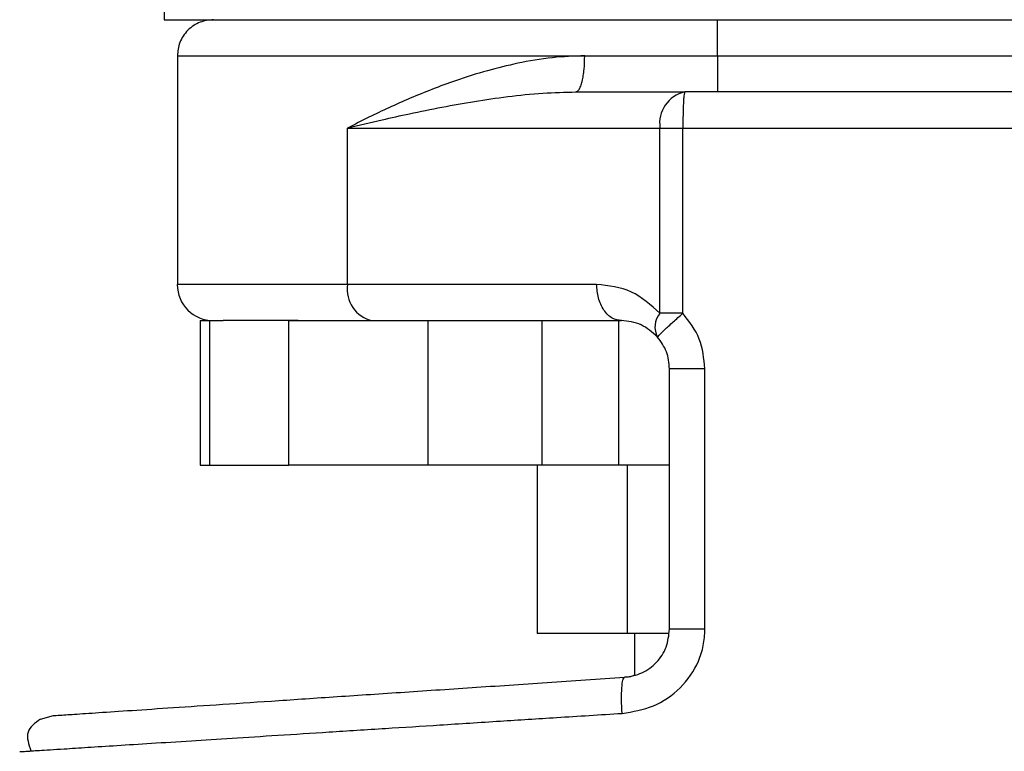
# Model space of a CAD drawing. Header units: millimetres. Extents: x 42 to 514, y 147 to 318.
# Tile 56 of 90: x 333.27 to 335.64, y 148.5 to 150.26. Entities that reach past the tile are written whole.
import ezdxf

# ---------------------------------------------------------------- set-up
doc = ezdxf.new("R2010")
doc.units = ezdxf.units.MM

msp = doc.modelspace()

# ---------------------------------------------------------------- linework, layer by layer
at = {"color": 7, "linetype": 'Continuous', "lineweight": 25}
for p, q in [((333.6182, 150.4441), (333.6182, 150.2581)), ((333.6182, 150.2581), (336.2786, 150.2581)), ((333.65, 150.1714), (333.65, 149.622)), ((334.629, 150.1714), (334.9484, 150.1714)), ((334.6076, 150.0846), (334.8692, 150.0846)), ((334.0591, 149.622), (334.0591, 149.9979)), ((334.0591, 149.9979), (334.8098, 149.9979)), ((334.8098, 149.553), (334.8098, 149.9979)), ((334.8098, 149.9979), (334.8649, 149.9979)), ((334.8649, 149.9979), (336.2604, 149.9979)), ((334.8649, 149.553), (334.8649, 149.9979)), ((334.0591, 149.622), (333.65, 149.622)), ((334.6576, 149.622), (334.0591, 149.622)), ((334.8649, 149.553), (334.8098, 149.553)), ((333.7049, 149.5352), (333.7049, 149.1882)), ((333.7049, 149.5352), (333.7278, 149.5352)), ((333.7278, 149.1882), (333.7278, 149.5352)), ((333.7278, 149.5352), (333.7602, 149.5352)), ((333.9176, 149.1882), (333.9176, 149.5352)), ((333.9176, 149.5352), (334.2529, 149.5352)), ((334.2529, 149.1882), (334.2529, 149.5352)), ((334.2529, 149.5352), (334.2641, 149.5352)), ((334.2641, 149.5352), (334.717, 149.5352)), ((334.526, 149.5352), (334.526, 149.1882)), ((334.7113, 149.1882), (334.7113, 149.5352)), ((334.8327, 148.7938), (334.8327, 149.4195)), ((334.9179, 148.7938), (334.9179, 149.4195)), ((333.7049, 149.1882), (333.7278, 149.1882)), ((333.7278, 149.1882), (333.9176, 149.1882)), ((334.2529, 149.1882), (333.9176, 149.1882)), ((334.526, 149.1882), (334.2529, 149.1882)), ((334.5143, 149.1882), (334.5143, 148.7833)), ((334.7113, 149.1882), (334.526, 149.1882)), ((334.8327, 149.1882), (334.7113, 149.1882)), ((334.7313, 149.1882), (334.7313, 148.7833)), ((334.7313, 148.7833), (334.5143, 148.7833)), ((334.8307, 148.7833), (334.7313, 148.7833)), ((334.7484, 148.7833), (334.7484, 148.6845)), ((334.9179, 148.7938), (334.8327, 148.7938)), ((333.3208, 148.5782), (333.3521, 148.5864))]:
    msp.add_line(p, q, dxfattribs=at)
at = {"color": 8, "linetype": 'Continuous', "lineweight": 25}
for p, q in [((333.65, 150.1714), (334.629, 150.1714)), ((334.9484, 150.1714), (336.2468, 150.1714))]:
    msp.add_line(p, q, dxfattribs=at)
at = {"color": 7, "linetype": 'Continuous', "lineweight": 25}
for centre, radius, start, end in [((334.8861, 150.0094), 0.0771, 102.5925, 188.5883), ((333.7367, 149.622), 0.0868, 180, 270), ((334.1354, 149.6104), 0.0771, 171.4102, 257.4019), ((334.8482, 149.5202), 0.0505, 139.4826, 208.9182)]:
    msp.add_arc(centre, radius, start, end, dxfattribs=at)
for points, knots in [([(333.7367, 150.2581), (333.7258, 150.257), (333.709, 150.2552), (333.6889, 150.2444), (333.6749, 150.2332), (333.6638, 150.2193), (333.6529, 150.1991), (333.6512, 150.1823), (333.65, 150.1714)], [0, 0, 0, 0, 0.239454, 0.368349, 0.500016, 0.631626, 0.760533, 1, 1, 1, 1]), ([(334.9484, 150.1714), (334.9484, 150.1837), (334.9484, 150.2093), (334.9484, 150.2384), (334.9484, 150.2553), (334.9484, 150.2572), (334.9484, 150.2581)], [0, 0, 0, 0, 0.270261, 0.562418, 0.789737, 1, 1, 1, 1]), ([(334.629, 150.1714), (334.603, 150.1704), (334.5481, 150.1684), (334.4701, 150.1547), (334.3922, 150.1356), (334.3241, 150.114), (334.2626, 150.0913), (334.2094, 150.0695), (334.1585, 150.0469), (334.1081, 150.0229), (334.076, 150.0065), (334.0591, 149.9979)], [0, 0, 0, 0, 0.118149, 0.249858, 0.36859, 0.500294, 0.598811, 0.697431, 0.79603, 0.892871, 1, 1, 1, 1]), ([(334.6076, 150.0846), (334.6103, 150.0858), (334.6144, 150.0876), (334.6194, 150.0984), (334.6228, 150.1096), (334.6256, 150.1235), (334.6282, 150.1437), (334.6287, 150.1605), (334.629, 150.1714)], [0, 0, 0, 0, 0.239445, 0.368369, 0.499993, 0.631643, 0.760539, 1, 1, 1, 1]), ([(334.9484, 150.1714), (334.9484, 150.1605), (334.9484, 150.1437), (334.9484, 150.1235), (334.9484, 150.1096), (334.9484, 150.0984), (334.9484, 150.0876), (334.9484, 150.0858), (334.9484, 150.0846)], [0, 0, 0, 0, 0.239459, 0.368366, 0.500011, 0.631654, 0.760548, 1, 1, 1, 1]), ([(334.0591, 149.9979), (334.0866, 150.0045), (334.1351, 150.0162), (334.211, 150.0331), (334.2849, 150.0482), (334.3635, 150.0624), (334.4444, 150.074), (334.5255, 150.0827), (334.5812, 150.084), (334.6076, 150.0846)], [0, 0, 0, 0, 0.165652, 0.293112, 0.439424, 0.581817, 0.722683, 0.868234, 1, 1, 1, 1]), ([(334.8692, 150.0846), (334.8687, 150.0835), (334.8679, 150.0817), (334.8669, 150.0709), (334.8662, 150.0597), (334.8656, 150.0458), (334.8651, 150.0256), (334.865, 150.0088), (334.8649, 149.9979)], [0, 0, 0, 0, 0.239449, 0.368366, 0.499991, 0.631645, 0.760544, 1, 1, 1, 1]), ([(336.1925, 150.0846), (336.1528, 150.0846), (336.0724, 150.0846), (335.9307, 150.0846), (335.7744, 150.0846), (335.6047, 150.0846), (335.4255, 150.0846), (335.2407, 150.0846), (335.0545, 150.0846), (334.9305, 150.0846), (334.8692, 150.0846)], [0, 0, 0, 0, 0.121918, 0.246444, 0.37276, 0.5, 0.62724, 0.753559, 0.87808, 1, 1, 1, 1]), ([(334.8098, 149.553), (334.7876, 149.5727), (334.7413, 149.6138), (334.6863, 149.6192), (334.6576, 149.622)], [0, 0, 0, 0, 0.47989, 1, 1, 1, 1]), ([(334.717, 149.5352), (334.7096, 149.5364), (334.6981, 149.5381), (334.6842, 149.549), (334.6747, 149.5602), (334.6671, 149.5741), (334.6596, 149.5943), (334.6584, 149.611), (334.6576, 149.622)], [0, 0, 0, 0, 0.2394535, 0.3683511, 0.4999874, 0.6316249, 0.7605354, 1, 1, 1, 1]), ([(334.804, 149.4958), (334.8046, 149.4968), (334.806, 149.4989), (334.8198, 149.5123), (334.8404, 149.5313), (334.857, 149.5459), (334.8649, 149.553)], [0, 0, 0, 0, 0.240605, 0.500023, 0.759426, 1, 1, 1, 1]), ([(334.9179, 149.4195), (334.9154, 149.4441), (334.9104, 149.4936), (334.8802, 149.5331), (334.8649, 149.553)], [0, 0, 0, 0, 0.496866, 1, 1, 1, 1]), ([(333.9405, 149.5352), (333.913, 149.5352), (333.8579, 149.5352), (333.7971, 149.5352), (333.7725, 149.5352), (333.7602, 149.5352)], [0, 0, 0, 0, 0.3332009, 0.6672989, 1, 1, 1, 1]), ([(334.804, 149.4958), (334.7911, 149.5071), (334.7635, 149.5312), (334.7332, 149.5338), (334.717, 149.5352)], [0, 0, 0, 0, 0.466699, 1, 1, 1, 1]), ([(334.8327, 149.4195), (334.8314, 149.4336), (334.8288, 149.4616), (334.8123, 149.4844), (334.804, 149.4958)], [0, 0, 0, 0, 0.499947, 1, 1, 1, 1]), ([(334.9179, 149.4195), (334.9071, 149.4195), (334.8906, 149.4195), (334.8707, 149.4195), (334.8571, 149.4195), (334.8462, 149.4195), (334.8356, 149.4195), (334.8338, 149.4195), (334.8327, 149.4195)], [0, 0, 0, 0, 0.239695, 0.368497, 0.500008, 0.631471, 0.760297, 1, 1, 1, 1]), ([(334.7187, 148.5918), (334.7444, 148.596), (334.7957, 148.6045), (334.8617, 148.6501), (334.8993, 148.7046), (334.9155, 148.7545), (334.9171, 148.7806), (334.9179, 148.7938)], [0, 0, 0, 0, 0.249863, 0.499504, 0.748845, 0.873756, 1, 1, 1, 1]), ([(334.7248, 148.6784), (334.7391, 148.6809), (334.7675, 148.6859), (334.8032, 148.7129), (334.8279, 148.7501), (334.8311, 148.7792), (334.8327, 148.7938)], [0, 0, 0, 0, 0.252066, 0.501717, 0.75058, 1, 1, 1, 1]), ([(333.3521, 148.5864), (333.3543, 148.5865), (333.3587, 148.5868), (333.3939, 148.5892), (333.4495, 148.5929), (333.5269, 148.5981), (333.6243, 148.6046), (333.7406, 148.6124), (333.874, 148.6213), (334.0226, 148.6313), (334.1842, 148.6421), (334.3568, 148.6537), (334.5375, 148.6658), (334.6623, 148.6742), (334.7248, 148.6784)], [0, 0, 0, 0, 0.083258, 0.166487, 0.249769, 0.333057, 0.416329, 0.499665, 0.583013, 0.666352, 0.749752, 0.833164, 0.916555, 1, 1, 1, 1]), ([(334.7187, 148.5918), (334.7181, 148.6031), (334.717, 148.6256), (334.7179, 148.6541), (334.7204, 148.6742), (334.7233, 148.677), (334.7248, 148.6784)], [0, 0, 0, 0, 0.249992, 0.499989, 0.749986, 1, 1, 1, 1]), ([(334.7484, 148.6833), (334.7467, 148.6825), (334.7393, 148.6792), (334.7311, 148.6787), (334.7248, 148.6784)], [0, 0, 0, 0, 0.226441, 1, 1, 1, 1]), ([(333.3208, 148.5782), (333.3079, 148.5687), (333.2821, 148.5496), (333.2927, 148.5176), (333.298, 148.5015)], [0, 0, 0, 0, 0.4962038, 1, 1, 1, 1]), ([(333.2712, 148.4998), (333.2725, 148.4999), (333.2744, 148.5), (333.2939, 148.5012), (333.3003, 148.5016)], [0, 0, 0, 0, 0.6706564, 1, 1, 1, 1])]:
    msp.add_open_spline(points, degree=3, knots=knots, dxfattribs=at)
at = {"color": 8, "linetype": 'Continuous', "lineweight": 25}
msp.add_open_spline([(333.3003, 148.5016), (333.3058, 148.502), (333.322, 148.503), (333.369, 148.506), (333.4332, 148.5101), (333.5035, 148.5146), (333.5866, 148.5199), (333.6795, 148.5257), (333.7813, 148.5322), (333.8917, 148.5393), (334.015, 148.5471), (334.1455, 148.5554), (334.2833, 148.5641), (334.4209, 148.5729), (334.5672, 148.5822), (334.6661, 148.5885), (334.7187, 148.5918)], degree=3, knots=[0, 0, 0, 0, 0.04866, 0.144301, 0.213642, 0.284262, 0.356164, 0.429348, 0.496642, 0.566615, 0.639265, 0.714593, 0.783455, 0.857281, 0.924024, 1, 1, 1, 1], dxfattribs=at)

doc.saveas('drawing.dxf')
